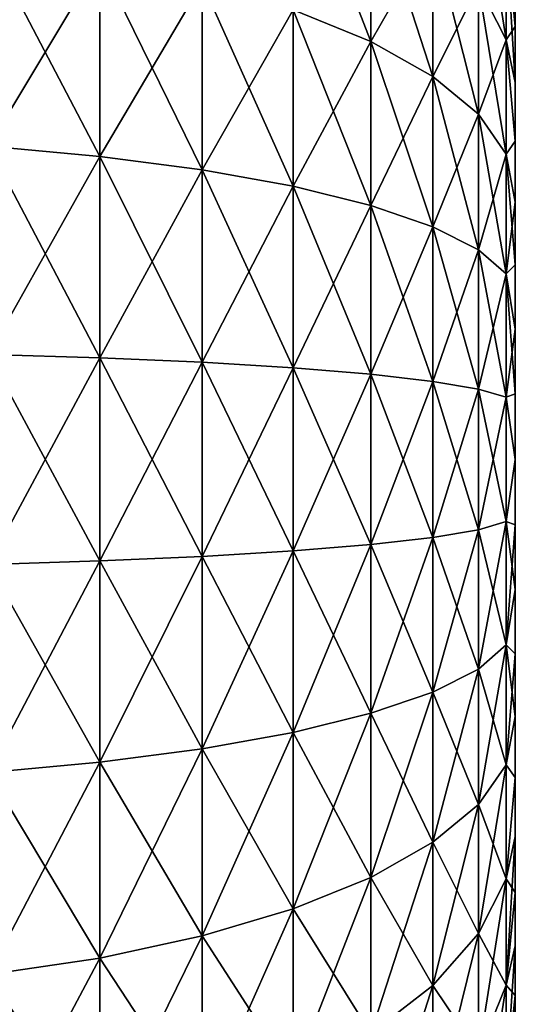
# Model space of a CAD drawing. Header units: millimetres. Extents: x -101 to 102, y -40 to 284.
# Tile 94 of 183: x 96.3 to 97.55, y 24.63 to 27.11. Entities that reach past the tile are written whole.
import ezdxf

# ---------------------------------------------------------------- set-up
doc = ezdxf.new("R2010")
doc.units = ezdxf.units.MM
doc.header["$LTSCALE"] = 65.185185
for name, color, linetype in [('276', 7, 'CONTINUOUS'), ('279', 7, 'CONTINUOUS'), ('280', 7, 'CONTINUOUS')]:
    doc.layers.add(name, color=color, linetype=linetype)

msp = doc.modelspace()

# ---------------------------------------------------------------- linework, layer by layer
at = {"layer": '276', "color": 7, "linetype": 'Continuous'}
for points in [[(97.55, 27.9884, 0.1649), (97.55, 24.0048), (97.55, 27.9952), (97.55, 27.9884, 0.1649)], [(97.55, 27.9952), (97.55, 24.0048), (97.55, 24.0116, -0.1649), (97.55, 27.9952)], [(97.55, 27.9884, -0.1649), (97.55, 27.9952), (97.55, 24.0116, -0.1649), (97.55, 27.9884, -0.1649)], [(97.55, 24.0116, 0.1649), (97.55, 24.0048), (97.55, 27.9884, 0.1649), (97.55, 24.0116, 0.1649)], [(97.55, 24.0318, 0.3274), (97.55, 24.0116, 0.1649), (97.55, 27.9884, 0.1649), (97.55, 24.0318, 0.3274)], [(97.55, 27.9682, 0.3274), (97.55, 24.0318, 0.3274), (97.55, 27.9884, 0.1649), (97.55, 27.9682, 0.3274)], [(97.55, 27.9682, -0.3274), (97.55, 27.9884, -0.1649), (97.55, 24.0116, -0.1649), (97.55, 27.9682, -0.3274)], [(97.55, 24.0654, 0.4876), (97.55, 24.0318, 0.3274), (97.55, 27.9682, 0.3274), (97.55, 24.0654, 0.4876)], [(97.55, 27.9346, 0.4876), (97.55, 24.0654, 0.4876), (97.55, 27.9682, 0.3274), (97.55, 27.9346, 0.4876)], [(97.55, 27.9346, -0.4876), (97.55, 27.9682, -0.3274), (97.55, 24.0318, -0.3274), (97.55, 27.9346, -0.4876)], [(97.55, 24.0318, -0.3274), (97.55, 27.9682, -0.3274), (97.55, 24.0116, -0.1649), (97.55, 24.0318, -0.3274)], [(97.55, 24.1125, 0.6463), (97.55, 24.0654, 0.4876), (97.55, 27.9346, 0.4876), (97.55, 24.1125, 0.6463)], [(97.55, 27.8875, 0.6463), (97.55, 24.1125, 0.6463), (97.55, 27.9346, 0.4876), (97.55, 27.8875, 0.6463)], [(97.55, 27.8875, -0.6463), (97.55, 27.9346, -0.4876), (97.55, 24.0654, -0.4876), (97.55, 27.8875, -0.6463)], [(97.55, 24.0654, -0.4876), (97.55, 27.9346, -0.4876), (97.55, 24.0318, -0.3274), (97.55, 24.0654, -0.4876)], [(97.55, 27.8277, 0.8002), (97.55, 24.1125, 0.6463), (97.55, 27.8875, 0.6463), (97.55, 27.8277, 0.8002)], [(97.55, 27.8277, -0.8002), (97.55, 27.8875, -0.6463), (97.55, 24.1723, -0.8002), (97.55, 27.8277, -0.8002)], [(97.55, 24.1723, -0.8002), (97.55, 27.8875, -0.6463), (97.55, 24.1125, -0.6463), (97.55, 24.1723, -0.8002)], [(97.55, 24.1125, -0.6463), (97.55, 27.8875, -0.6463), (97.55, 24.0654, -0.4876), (97.55, 24.1125, -0.6463)], [(97.55, 24.1723, 0.8002), (97.55, 24.1125, 0.6463), (97.55, 27.8277, 0.8002), (97.55, 24.1723, 0.8002)], [(97.55, 27.7554, 0.9482), (97.55, 24.1723, 0.8002), (97.55, 27.8277, 0.8002), (97.55, 27.7554, 0.9482)], [(97.55, 27.7554, -0.9482), (97.55, 27.8277, -0.8002), (97.55, 24.2446, -0.9482), (97.55, 27.7554, -0.9482)], [(97.55, 24.2446, -0.9482), (97.55, 27.8277, -0.8002), (97.55, 24.1723, -0.8002), (97.55, 24.2446, -0.9482)], [(97.55, 24.2446, 0.9482), (97.55, 24.1723, 0.8002), (97.55, 27.7554, 0.9482), (97.55, 24.2446, 0.9482)], [(97.55, 27.6708, 1.0904), (97.55, 24.2446, 0.9482), (97.55, 27.7554, 0.9482), (97.55, 27.6708, 1.0904)], [(97.55, 27.6708, -1.0904), (97.55, 27.7554, -0.9482), (97.55, 24.3292, -1.0904), (97.55, 27.6708, -1.0904)], [(97.55, 24.3292, -1.0904), (97.55, 27.7554, -0.9482), (97.55, 24.2446, -0.9482), (97.55, 24.3292, -1.0904)], [(97.55, 24.3292, 1.0904), (97.55, 24.2446, 0.9482), (97.55, 27.6708, 1.0904), (97.55, 24.3292, 1.0904)], [(97.55, 27.5754, 1.2243), (97.55, 24.3292, 1.0904), (97.55, 27.6708, 1.0904), (97.55, 27.5754, 1.2243)], [(97.55, 27.5754, -1.2243), (97.55, 27.6708, -1.0904), (97.55, 24.4246, -1.2243), (97.55, 27.5754, -1.2243)], [(97.55, 24.4246, -1.2243), (97.55, 27.6708, -1.0904), (97.55, 24.3292, -1.0904), (97.55, 24.4246, -1.2243)], [(97.55, 24.4246, 1.2243), (97.55, 24.3292, 1.0904), (97.55, 27.5754, 1.2243), (97.55, 24.4246, 1.2243)], [(97.55, 27.4685, 1.3505), (97.55, 24.4246, 1.2243), (97.55, 27.5754, 1.2243), (97.55, 27.4685, 1.3505)], [(97.55, 27.4685, -1.3505), (97.55, 27.5754, -1.2243), (97.55, 24.5315, -1.3505), (97.55, 27.4685, -1.3505)], [(97.55, 24.5315, -1.3505), (97.55, 27.5754, -1.2243), (97.55, 24.4246, -1.2243), (97.55, 24.5315, -1.3505)], [(97.55, 24.5315, 1.3505), (97.55, 24.4246, 1.2243), (97.55, 27.4685, 1.3505), (97.55, 24.5315, 1.3505)], [(97.55, 27.3519, 1.4674), (97.55, 24.5315, 1.3505), (97.55, 27.4685, 1.3505), (97.55, 27.3519, 1.4674)], [(97.55, 27.3519, -1.4674), (97.55, 27.4685, -1.3505), (97.55, 24.6481, -1.4674), (97.55, 27.3519, -1.4674)], [(97.55, 24.6481, -1.4674), (97.55, 27.4685, -1.3505), (97.55, 24.5315, -1.3505), (97.55, 24.6481, -1.4674)], [(97.55, 24.6481, 1.4674), (97.55, 24.5315, 1.3505), (97.55, 27.3519, 1.4674), (97.55, 24.6481, 1.4674)], [(97.55, 27.2263, 1.5738), (97.55, 24.6481, 1.4674), (97.55, 27.3519, 1.4674), (97.55, 27.2263, 1.5738)], [(97.55, 27.2263, -1.5738), (97.55, 27.3519, -1.4674), (97.55, 24.7737, -1.5738), (97.55, 27.2263, -1.5738)], [(97.55, 24.7737, -1.5738), (97.55, 27.3519, -1.4674), (97.55, 24.6481, -1.4674), (97.55, 24.7737, -1.5738)], [(97.55, 24.7737, 1.5738), (97.55, 24.6481, 1.4674), (97.55, 27.2263, 1.5738), (97.55, 24.7737, 1.5738)], [(97.55, 27.0916, 1.67), (97.55, 24.7737, 1.5738), (97.55, 27.2263, 1.5738), (97.55, 27.0916, 1.67)], [(97.55, 27.0916, -1.67), (97.55, 27.2263, -1.5738), (97.55, 24.9084, -1.67), (97.55, 27.0916, -1.67)], [(97.55, 24.9084, -1.67), (97.55, 27.2263, -1.5738), (97.55, 24.7737, -1.5738), (97.55, 24.9084, -1.67)], [(97.55, 24.9084, 1.67), (97.55, 24.7737, 1.5738), (97.55, 27.0916, 1.67), (97.55, 24.9084, 1.67)], [(97.55, 26.9504, 1.7543), (97.55, 24.9084, 1.67), (97.55, 27.0916, 1.67), (97.55, 26.9504, 1.7543)], [(97.55, 26.9504, -1.7543), (97.55, 27.0916, -1.67), (97.55, 25.0496, -1.7543), (97.55, 26.9504, -1.7543)], [(97.55, 25.0496, -1.7543), (97.55, 27.0916, -1.67), (97.55, 24.9084, -1.67), (97.55, 25.0496, -1.7543)], [(97.55, 25.0496, 1.7543), (97.55, 24.9084, 1.67), (97.55, 26.9504, 1.7543), (97.55, 25.0496, 1.7543)], [(97.55, 26.8019, 1.8269), (97.55, 25.0496, 1.7543), (97.55, 26.9504, 1.7543), (97.55, 26.8019, 1.8269)], [(97.55, 26.8019, -1.8269), (97.55, 26.9504, -1.7543), (97.55, 25.1981, -1.8269), (97.55, 26.8019, -1.8269)], [(97.55, 25.1981, -1.8269), (97.55, 26.9504, -1.7543), (97.55, 25.0496, -1.7543), (97.55, 25.1981, -1.8269)], [(97.55, 25.1981, 1.8269), (97.55, 25.0496, 1.7543), (97.55, 26.8019, 1.8269), (97.55, 25.1981, 1.8269)], [(97.55, 26.6481, 1.887), (97.55, 25.1981, 1.8269), (97.55, 26.8019, 1.8269), (97.55, 26.6481, 1.887)], [(97.55, 26.6481, -1.887), (97.55, 26.8019, -1.8269), (97.55, 25.3519, -1.887), (97.55, 26.6481, -1.887)], [(97.55, 25.3519, -1.887), (97.55, 26.8019, -1.8269), (97.55, 25.1981, -1.8269), (97.55, 25.3519, -1.887)], [(97.55, 25.3519, 1.887), (97.55, 25.1981, 1.8269), (97.55, 26.6481, 1.887), (97.55, 25.3519, 1.887)], [(97.55, 26.4903, 1.934), (97.55, 25.3519, 1.887), (97.55, 26.6481, 1.887), (97.55, 26.4903, 1.934)], [(97.55, 26.4903, -1.9339), (97.55, 26.6481, -1.887), (97.55, 25.5097, -1.934), (97.55, 26.4903, -1.9339)], [(97.55, 25.5097, -1.934), (97.55, 26.6481, -1.887), (97.55, 25.3519, -1.887), (97.55, 25.5097, -1.934)], [(97.55, 25.5097, 1.9339), (97.55, 25.3519, 1.887), (97.55, 26.4903, 1.934), (97.55, 25.5097, 1.9339)], [(97.55, 26.3283, 1.9679), (97.55, 25.5097, 1.9339), (97.55, 26.4903, 1.934), (97.55, 26.3283, 1.9679)], [(97.55, 26.3283, -1.9679), (97.55, 26.4903, -1.9339), (97.55, 25.6717, -1.9679), (97.55, 26.3283, -1.9679)], [(97.55, 25.6717, -1.9679), (97.55, 26.4903, -1.9339), (97.55, 25.5097, -1.934), (97.55, 25.6717, -1.9679)], [(97.55, 25.6717, 1.9679), (97.55, 25.5097, 1.9339), (97.55, 26.3283, 1.9679), (97.55, 25.6717, 1.9679)], [(97.55, 26.1651, 1.9884), (97.55, 25.6717, 1.9679), (97.55, 26.3283, 1.9679), (97.55, 26.1651, 1.9884)], [(97.55, 26.1651, -1.9884), (97.55, 26.3283, -1.9679), (97.55, 25.8349, -1.9884), (97.55, 26.1651, -1.9884)], [(97.55, 25.8349, -1.9884), (97.55, 26.3283, -1.9679), (97.55, 25.6717, -1.9679), (97.55, 25.8349, -1.9884)], [(97.55, 25.8349, 1.9884), (97.55, 25.6717, 1.9679), (97.55, 26.1651, 1.9884), (97.55, 25.8349, 1.9884)], [(97.55, 26, 1.9951), (97.55, 25.8349, 1.9884), (97.55, 26.1651, 1.9884), (97.55, 26, 1.9951)], [(97.55, 26, -1.9951), (97.55, 26.1651, -1.9884), (97.55, 25.8349, -1.9884), (97.55, 26, -1.9951)]]:
    msp.add_3dface(points, dxfattribs=at)
at = {"layer": '279', "color": 7, "linetype": 'Continuous'}
for points in [[(97.1852, 27.0538, 2.9651), (97.1852, 27.4477, 2.794), (96.9895, 27.1331, 3.1883), (97.1852, 27.0538, 2.9651)], [(97.1852, 27.0538, 2.9651), (97.3422, 27.3263, 2.5596), (97.1852, 27.4477, 2.794), (97.1852, 27.0538, 2.9651)], [(97.3422, 26.9654, 2.7164), (97.3422, 27.3263, 2.5596), (97.1852, 27.0538, 2.9651), (97.3422, 26.9654, 2.7164)], [(97.3422, 26.9654, 2.7164), (97.457, 27.1952, 2.3066), (97.3422, 27.3263, 2.5596), (97.3422, 26.9654, 2.7164)], [(97.5268, 27.0576, 2.041), (97.5268, 27.3256, 1.878), (97.457, 27.1952, 2.3066), (97.5268, 27.0576, 2.041)], [(97.55, 27.0916, 1.67), (97.55, 27.2263, 1.5738), (97.5268, 27.3256, 1.878), (97.55, 27.0916, 1.67)], [(97.5268, 27.0576, 2.041), (97.55, 27.0916, 1.67), (97.5268, 27.3256, 1.878), (97.5268, 27.0576, 2.041)], [(96.2212, 26.7893, 3.7981), (96.5018, 27.2572, 3.5374), (96.2212, 27.2991, 3.6552), (96.2212, 26.7893, 3.7981)], [(96.5018, 26.7638, 3.6757), (96.5018, 27.2572, 3.5374), (96.2212, 26.7893, 3.7981), (96.5018, 26.7638, 3.6757)], [(96.5018, 26.7638, 3.6757), (96.7599, 27.2015, 3.3806), (96.5018, 27.2572, 3.5374), (96.5018, 26.7638, 3.6757)], [(96.7599, 26.7299, 3.5127), (96.7599, 27.2015, 3.3806), (96.5018, 26.7638, 3.6757), (96.7599, 26.7299, 3.5127)], [(96.7599, 26.7299, 3.5127), (96.9895, 27.1331, 3.1883), (96.7599, 27.2015, 3.3806), (96.7599, 26.7299, 3.5127)], [(97.457, 26.87, 2.4479), (97.457, 27.1952, 2.3066), (97.3422, 26.9654, 2.7164), (97.457, 26.87, 2.4479)], [(97.457, 26.87, 2.4479), (97.5268, 27.0576, 2.041), (97.457, 27.1952, 2.3066), (97.457, 26.87, 2.4479)], [(96.9895, 26.6884, 3.3129), (96.9895, 27.1331, 3.1883), (96.7599, 26.7299, 3.5127), (96.9895, 26.6884, 3.3129)], [(96.9895, 26.6884, 3.3129), (97.1852, 27.0538, 2.9651), (96.9895, 27.1331, 3.1883), (96.9895, 26.6884, 3.3129)], [(97.55, 26.9504, 1.7543), (97.55, 27.0916, 1.67), (97.5268, 27.0576, 2.041), (97.55, 26.9504, 1.7543)], [(97.5268, 26.7698, 2.166), (97.5268, 27.0576, 2.041), (97.457, 26.87, 2.4479), (97.5268, 26.7698, 2.166)], [(97.55, 26.8019, 1.8269), (97.55, 26.9504, 1.7543), (97.5268, 27.0576, 2.041), (97.55, 26.8019, 1.8269)], [(97.5268, 26.7698, 2.166), (97.55, 26.8019, 1.8269), (97.5268, 27.0576, 2.041), (97.5268, 26.7698, 2.166)], [(97.1852, 26.6402, 3.081), (97.1852, 27.0538, 2.9651), (96.9895, 26.6884, 3.3129), (97.1852, 26.6402, 3.081)], [(97.1852, 26.6402, 3.081), (97.3422, 26.9654, 2.7164), (97.1852, 27.0538, 2.9651), (97.1852, 26.6402, 3.081)], [(97.3422, 26.5865, 2.8225), (97.3422, 26.9654, 2.7164), (97.1852, 26.6402, 3.081), (97.3422, 26.5865, 2.8225)], [(97.3422, 26.5865, 2.8225), (97.457, 26.87, 2.4479), (97.3422, 26.9654, 2.7164), (97.3422, 26.5865, 2.8225)], [(97.457, 26.5286, 2.5436), (97.457, 26.87, 2.4479), (97.3422, 26.5865, 2.8225), (97.457, 26.5286, 2.5436)], [(97.457, 26.5286, 2.5436), (97.5268, 26.7698, 2.166), (97.457, 26.87, 2.4479), (97.457, 26.5286, 2.5436)], [(96.2212, 26.2647, 3.8702), (96.5018, 26.7638, 3.6757), (96.2212, 26.7893, 3.7981), (96.2212, 26.2647, 3.8702)], [(97.55, 26.6481, 1.887), (97.55, 26.8019, 1.8269), (97.5268, 26.7698, 2.166), (97.55, 26.6481, 1.887)], [(96.5018, 26.2562, 3.7455), (96.5018, 26.7638, 3.6757), (96.2212, 26.2647, 3.8702), (96.5018, 26.2562, 3.7455)], [(96.5018, 26.2562, 3.7455), (96.7599, 26.7299, 3.5127), (96.5018, 26.7638, 3.6757), (96.5018, 26.2562, 3.7455)], [(97.5268, 26.4677, 2.2507), (97.5268, 26.7698, 2.166), (97.457, 26.5286, 2.5436), (97.5268, 26.4677, 2.2507)], [(97.5268, 26.4677, 2.2507), (97.55, 26.6481, 1.887), (97.5268, 26.7698, 2.166), (97.5268, 26.4677, 2.2507)], [(96.7599, 26.2448, 3.5793), (96.7599, 26.7299, 3.5127), (96.5018, 26.2562, 3.7455), (96.7599, 26.2448, 3.5793)], [(96.7599, 26.2448, 3.5793), (96.9895, 26.6884, 3.3129), (96.7599, 26.7299, 3.5127), (96.7599, 26.2448, 3.5793)], [(96.9895, 26.2309, 3.3758), (96.9895, 26.6884, 3.3129), (96.7599, 26.2448, 3.5793), (96.9895, 26.2309, 3.3758)], [(96.9895, 26.2309, 3.3758), (97.1852, 26.6402, 3.081), (96.9895, 26.6884, 3.3129), (96.9895, 26.2309, 3.3758)], [(97.1852, 26.2147, 3.1395), (97.1852, 26.6402, 3.081), (96.9895, 26.2309, 3.3758), (97.1852, 26.2147, 3.1395)], [(97.1852, 26.2147, 3.1395), (97.3422, 26.5865, 2.8225), (97.1852, 26.6402, 3.081), (97.1852, 26.2147, 3.1395)], [(97.55, 26.4903, 1.934), (97.55, 26.6481, 1.887), (97.5268, 26.4677, 2.2507), (97.55, 26.4903, 1.934)], [(97.3422, 26.1967, 2.8761), (97.3422, 26.5865, 2.8225), (97.1852, 26.2147, 3.1395), (97.3422, 26.1967, 2.8761)], [(97.3422, 26.1967, 2.8761), (97.457, 26.5286, 2.5436), (97.3422, 26.5865, 2.8225), (97.3422, 26.1967, 2.8761)], [(97.457, 26.1773, 2.5918), (97.457, 26.5286, 2.5436), (97.3422, 26.1967, 2.8761), (97.457, 26.1773, 2.5918)], [(97.457, 26.1773, 2.5918), (97.5268, 26.4677, 2.2507), (97.457, 26.5286, 2.5436), (97.457, 26.1773, 2.5918)], [(97.55, 26.3283, 1.9679), (97.55, 26.4903, 1.934), (97.5268, 26.4677, 2.2507), (97.55, 26.3283, 1.9679)], [(97.5268, 26.1569, 2.2934), (97.5268, 26.4677, 2.2507), (97.457, 26.1773, 2.5918), (97.5268, 26.1569, 2.2934)], [(97.5268, 26.1569, 2.2934), (97.55, 26.3283, 1.9679), (97.5268, 26.4677, 2.2507), (97.5268, 26.1569, 2.2934)], [(97.55, 26.1651, 1.9884), (97.55, 26.3283, 1.9679), (97.5268, 26.1569, 2.2934), (97.55, 26.1651, 1.9884)], [(96.2212, 25.7353, 3.8702), (96.5018, 26.2562, 3.7455), (96.2212, 26.2647, 3.8702), (96.2212, 25.7353, 3.8702)], [(96.5018, 25.7438, 3.7455), (96.5018, 26.2562, 3.7455), (96.2212, 25.7353, 3.8702), (96.5018, 25.7438, 3.7455)], [(96.5018, 25.7438, 3.7455), (96.7599, 26.2448, 3.5793), (96.5018, 26.2562, 3.7455), (96.5018, 25.7438, 3.7455)], [(96.7599, 25.7552, 3.5793), (96.7599, 26.2448, 3.5793), (96.5018, 25.7438, 3.7455), (96.7599, 25.7552, 3.5793)], [(96.7599, 25.7552, 3.5793), (96.9895, 26.2309, 3.3758), (96.7599, 26.2448, 3.5793), (96.7599, 25.7552, 3.5793)], [(96.9895, 25.7691, 3.3758), (96.9895, 26.2309, 3.3758), (96.7599, 25.7552, 3.5793), (96.9895, 25.7691, 3.3758)], [(96.9895, 25.7691, 3.3758), (97.1852, 26.2147, 3.1395), (96.9895, 26.2309, 3.3758), (96.9895, 25.7691, 3.3758)], [(97.1852, 25.7853, 3.1395), (97.1852, 26.2147, 3.1395), (96.9895, 25.7691, 3.3758), (97.1852, 25.7853, 3.1395)], [(97.1852, 25.7853, 3.1395), (97.3422, 26.1967, 2.8761), (97.1852, 26.2147, 3.1395), (97.1852, 25.7853, 3.1395)], [(97.3422, 25.8033, 2.8761), (97.3422, 26.1967, 2.8761), (97.1852, 25.7853, 3.1395), (97.3422, 25.8033, 2.8761)], [(97.3422, 25.8033, 2.8761), (97.457, 26.1773, 2.5918), (97.3422, 26.1967, 2.8761), (97.3422, 25.8033, 2.8761)], [(97.457, 25.8227, 2.5918), (97.457, 26.1773, 2.5918), (97.3422, 25.8033, 2.8761), (97.457, 25.8227, 2.5918)], [(97.457, 25.8227, 2.5918), (97.5268, 26.1569, 2.2934), (97.457, 26.1773, 2.5918), (97.457, 25.8227, 2.5918)], [(97.55, 26, 1.9951), (97.55, 26.1651, 1.9884), (97.5268, 26.1569, 2.2934), (97.55, 26, 1.9951)], [(97.5268, 25.8431, 2.2934), (97.5268, 26.1569, 2.2934), (97.457, 25.8227, 2.5918), (97.5268, 25.8431, 2.2934)], [(97.5268, 25.8431, 2.2934), (97.55, 26, 1.9951), (97.5268, 26.1569, 2.2934), (97.5268, 25.8431, 2.2934)], [(97.55, 25.8349, 1.9884), (97.55, 26, 1.9951), (97.5268, 25.8431, 2.2934), (97.55, 25.8349, 1.9884)], [(97.5268, 25.5323, 2.2507), (97.5268, 25.8431, 2.2934), (97.457, 25.4714, 2.5436), (97.5268, 25.5323, 2.2507)], [(97.457, 25.4714, 2.5436), (97.5268, 25.8431, 2.2934), (97.457, 25.8227, 2.5918), (97.457, 25.4714, 2.5436)], [(97.5268, 25.5323, 2.2507), (97.55, 25.8349, 1.9884), (97.5268, 25.8431, 2.2934), (97.5268, 25.5323, 2.2507)], [(97.457, 25.4714, 2.5436), (97.457, 25.8227, 2.5918), (97.3422, 25.4135, 2.8225), (97.457, 25.4714, 2.5436)], [(97.3422, 25.4135, 2.8225), (97.457, 25.8227, 2.5918), (97.3422, 25.8033, 2.8761), (97.3422, 25.4135, 2.8225)], [(97.55, 25.6717, 1.9679), (97.55, 25.8349, 1.9884), (97.5268, 25.5323, 2.2507), (97.55, 25.6717, 1.9679)], [(97.3422, 25.4135, 2.8225), (97.3422, 25.8033, 2.8761), (97.1852, 25.3598, 3.081), (97.3422, 25.4135, 2.8225)], [(97.1852, 25.3598, 3.081), (97.3422, 25.8033, 2.8761), (97.1852, 25.7853, 3.1395), (97.1852, 25.3598, 3.081)], [(96.9895, 25.3116, 3.3129), (96.9895, 25.7691, 3.3758), (96.7599, 25.2701, 3.5127), (96.9895, 25.3116, 3.3129)], [(96.7599, 25.2701, 3.5127), (96.9895, 25.7691, 3.3758), (96.7599, 25.7552, 3.5793), (96.7599, 25.2701, 3.5127)], [(97.1852, 25.3598, 3.081), (97.1852, 25.7853, 3.1395), (96.9895, 25.3116, 3.3129), (97.1852, 25.3598, 3.081)], [(96.9895, 25.3116, 3.3129), (97.1852, 25.7853, 3.1395), (96.9895, 25.7691, 3.3758), (96.9895, 25.3116, 3.3129)], [(96.5018, 25.2362, 3.6757), (96.5018, 25.7438, 3.7455), (96.2212, 25.2107, 3.7981), (96.5018, 25.2362, 3.6757)], [(96.2212, 25.2107, 3.7981), (96.5018, 25.7438, 3.7455), (96.2212, 25.7353, 3.8702), (96.2212, 25.2107, 3.7981)], [(96.7599, 25.2701, 3.5127), (96.7599, 25.7552, 3.5793), (96.5018, 25.2362, 3.6757), (96.7599, 25.2701, 3.5127)], [(96.5018, 25.2362, 3.6757), (96.7599, 25.7552, 3.5793), (96.5018, 25.7438, 3.7455), (96.5018, 25.2362, 3.6757)], [(97.55, 25.5097, 1.9339), (97.55, 25.6717, 1.9679), (97.5268, 25.5323, 2.2507), (97.55, 25.5097, 1.9339)], [(97.5268, 25.2302, 2.166), (97.5268, 25.5323, 2.2507), (97.457, 25.13, 2.4479), (97.5268, 25.2302, 2.166)], [(97.457, 25.13, 2.4479), (97.5268, 25.5323, 2.2507), (97.457, 25.4714, 2.5436), (97.457, 25.13, 2.4479)], [(97.5268, 25.2302, 2.166), (97.55, 25.5097, 1.9339), (97.5268, 25.5323, 2.2507), (97.5268, 25.2302, 2.166)], [(97.55, 25.3519, 1.887), (97.55, 25.5097, 1.9339), (97.5268, 25.2302, 2.166), (97.55, 25.3519, 1.887)], [(97.457, 25.13, 2.4479), (97.457, 25.4714, 2.5436), (97.3422, 25.0346, 2.7164), (97.457, 25.13, 2.4479)], [(97.3422, 25.0346, 2.7164), (97.457, 25.4714, 2.5436), (97.3422, 25.4135, 2.8225), (97.3422, 25.0346, 2.7164)], [(97.3422, 25.0346, 2.7164), (97.3422, 25.4135, 2.8225), (97.1852, 24.9462, 2.9651), (97.3422, 25.0346, 2.7164)], [(97.1852, 24.9462, 2.9651), (97.3422, 25.4135, 2.8225), (97.1852, 25.3598, 3.081), (97.1852, 24.9462, 2.9651)], [(97.1852, 24.9462, 2.9651), (97.1852, 25.3598, 3.081), (96.9895, 24.8669, 3.1883), (97.1852, 24.9462, 2.9651)], [(96.9895, 24.8669, 3.1883), (97.1852, 25.3598, 3.081), (96.9895, 25.3116, 3.3129), (96.9895, 24.8669, 3.1883)], [(97.55, 25.1981, 1.8269), (97.55, 25.3519, 1.887), (97.5268, 25.2302, 2.166), (97.55, 25.1981, 1.8269)], [(96.9895, 24.8669, 3.1883), (96.9895, 25.3116, 3.3129), (96.7599, 24.7985, 3.3806), (96.9895, 24.8669, 3.1883)], [(96.7599, 24.7985, 3.3806), (96.9895, 25.3116, 3.3129), (96.7599, 25.2701, 3.5127), (96.7599, 24.7985, 3.3806)], [(96.7599, 24.7985, 3.3806), (96.7599, 25.2701, 3.5127), (96.5018, 24.7428, 3.5374), (96.7599, 24.7985, 3.3806)], [(96.5018, 24.7428, 3.5374), (96.7599, 25.2701, 3.5127), (96.5018, 25.2362, 3.6757), (96.5018, 24.7428, 3.5374)], [(96.5018, 24.7428, 3.5374), (96.5018, 25.2362, 3.6757), (96.2212, 24.7009, 3.6552), (96.5018, 24.7428, 3.5374)], [(96.2212, 24.7009, 3.6552), (96.5018, 25.2362, 3.6757), (96.2212, 25.2107, 3.7981), (96.2212, 24.7009, 3.6552)], [(97.5268, 24.9424, 2.041), (97.5268, 25.2302, 2.166), (97.457, 24.8048, 2.3066), (97.5268, 24.9424, 2.041)], [(97.457, 24.8048, 2.3066), (97.5268, 25.2302, 2.166), (97.457, 25.13, 2.4479), (97.457, 24.8048, 2.3066)], [(97.5268, 24.9424, 2.041), (97.55, 25.1981, 1.8269), (97.5268, 25.2302, 2.166), (97.5268, 24.9424, 2.041)], [(97.55, 25.0496, 1.7543), (97.55, 25.1981, 1.8269), (97.5268, 24.9424, 2.041), (97.55, 25.0496, 1.7543)], [(97.457, 24.8048, 2.3066), (97.457, 25.13, 2.4479), (97.3422, 24.6737, 2.5596), (97.457, 24.8048, 2.3066)], [(97.3422, 24.6737, 2.5596), (97.457, 25.13, 2.4479), (97.3422, 25.0346, 2.7164), (97.3422, 24.6737, 2.5596)], [(97.55, 24.9084, 1.67), (97.55, 25.0496, 1.7543), (97.5268, 24.6744, 1.878), (97.55, 24.9084, 1.67)], [(97.5268, 24.6744, 1.878), (97.55, 25.0496, 1.7543), (97.5268, 24.9424, 2.041), (97.5268, 24.6744, 1.878)], [(97.3422, 24.6737, 2.5596), (97.3422, 25.0346, 2.7164), (97.1852, 24.5523, 2.794), (97.3422, 24.6737, 2.5596)], [(97.1852, 24.5523, 2.794), (97.3422, 25.0346, 2.7164), (97.1852, 24.9462, 2.9651), (97.1852, 24.5523, 2.794)], [(97.1852, 24.5523, 2.794), (97.1852, 24.9462, 2.9651), (96.9895, 24.4433, 3.0043), (97.1852, 24.5523, 2.794)], [(96.9895, 24.4433, 3.0043), (97.1852, 24.9462, 2.9651), (96.9895, 24.8669, 3.1883), (96.9895, 24.4433, 3.0043)], [(97.5268, 24.6744, 1.878), (97.5268, 24.9424, 2.041), (97.457, 24.5018, 2.1224), (97.5268, 24.6744, 1.878)], [(97.457, 24.5018, 2.1224), (97.5268, 24.9424, 2.041), (97.457, 24.8048, 2.3066), (97.457, 24.5018, 2.1224)], [(97.55, 24.7737, 1.5738), (97.55, 24.9084, 1.67), (97.5268, 24.6744, 1.878), (97.55, 24.7737, 1.5738)], [(96.9895, 24.4433, 3.0043), (96.9895, 24.8669, 3.1883), (96.7599, 24.3494, 3.1855), (96.9895, 24.4433, 3.0043)], [(96.7599, 24.3494, 3.1855), (96.9895, 24.8669, 3.1883), (96.7599, 24.7985, 3.3806), (96.7599, 24.3494, 3.1855)], [(96.7599, 24.3494, 3.1855), (96.7599, 24.7985, 3.3806), (96.5018, 24.2728, 3.3333), (96.7599, 24.3494, 3.1855)], [(96.5018, 24.2728, 3.3333), (96.7599, 24.7985, 3.3806), (96.5018, 24.7428, 3.5374), (96.5018, 24.2728, 3.3333)], [(97.457, 24.5018, 2.1224), (97.457, 24.8048, 2.3066), (97.3422, 24.3375, 2.3552), (97.457, 24.5018, 2.1224)], [(97.3422, 24.3375, 2.3552), (97.457, 24.8048, 2.3066), (97.3422, 24.6737, 2.5596), (97.3422, 24.3375, 2.3552)], [(97.55, 24.6481, 1.4674), (97.55, 24.7737, 1.5738), (97.5268, 24.431, 1.68), (97.55, 24.6481, 1.4674)], [(97.5268, 24.431, 1.68), (97.55, 24.7737, 1.5738), (97.5268, 24.6744, 1.878), (97.5268, 24.431, 1.68)], [(96.5018, 24.2728, 3.3333), (96.5018, 24.7428, 3.5374), (96.2212, 24.2153, 3.4443), (96.5018, 24.2728, 3.3333)], [(96.2212, 24.2153, 3.4443), (96.5018, 24.7428, 3.5374), (96.2212, 24.7009, 3.6552), (96.2212, 24.2153, 3.4443)], [(97.5268, 24.431, 1.68), (97.5268, 24.6744, 1.878), (97.457, 24.2268, 1.8986), (97.5268, 24.431, 1.68)], [(97.457, 24.2268, 1.8986), (97.5268, 24.6744, 1.878), (97.457, 24.5018, 2.1224), (97.457, 24.2268, 1.8986)], [(97.3422, 24.3375, 2.3552), (97.3422, 24.6737, 2.5596), (97.1852, 24.1853, 2.5709), (97.3422, 24.3375, 2.3552)], [(97.1852, 24.1853, 2.5709), (97.3422, 24.6737, 2.5596), (97.1852, 24.5523, 2.794), (97.1852, 24.1853, 2.5709)], [(97.55, 24.5315, 1.3505), (97.55, 24.6481, 1.4674), (97.5268, 24.431, 1.68), (97.55, 24.5315, 1.3505)]]:
    msp.add_3dface(points, dxfattribs=at)
at = {"layer": '280', "color": 7, "linetype": 'Continuous'}
for points in [[(97.1852, 27.4477, -2.794), (97.1852, 27.0538, -2.9651), (96.9895, 27.5567, -3.0043), (97.1852, 27.4477, -2.794)], [(96.9895, 27.5567, -3.0043), (97.1852, 27.0538, -2.9651), (96.9895, 27.1331, -3.1883), (96.9895, 27.5567, -3.0043)], [(97.5268, 27.3256, -1.878), (97.5268, 27.0576, -2.041), (97.457, 27.4982, -2.1224), (97.5268, 27.3256, -1.878)], [(97.457, 27.4982, -2.1224), (97.5268, 27.0576, -2.041), (97.457, 27.1952, -2.3066), (97.457, 27.4982, -2.1224)], [(97.3422, 27.3263, -2.5596), (97.3422, 26.9654, -2.7164), (97.1852, 27.4477, -2.794), (97.3422, 27.3263, -2.5596)], [(97.1852, 27.4477, -2.794), (97.3422, 26.9654, -2.7164), (97.1852, 27.0538, -2.9651), (97.1852, 27.4477, -2.794)], [(97.457, 27.1952, -2.3066), (97.457, 26.87, -2.4479), (97.3422, 27.3263, -2.5596), (97.457, 27.1952, -2.3066)], [(97.3422, 27.3263, -2.5596), (97.457, 26.87, -2.4479), (97.3422, 26.9654, -2.7164), (97.3422, 27.3263, -2.5596)], [(97.55, 27.2263, -1.5738), (97.55, 27.0916, -1.67), (97.5268, 27.3256, -1.878), (97.55, 27.2263, -1.5738)], [(97.55, 27.0916, -1.67), (97.55, 26.9504, -1.7543), (97.5268, 27.3256, -1.878), (97.55, 27.0916, -1.67)], [(97.5268, 27.3256, -1.878), (97.55, 26.9504, -1.7543), (97.5268, 27.0576, -2.041), (97.5268, 27.3256, -1.878)], [(96.5018, 27.2572, -3.5374), (96.5018, 26.7638, -3.6757), (96.2212, 27.2991, -3.6552), (96.5018, 27.2572, -3.5374)], [(96.2212, 27.2991, -3.6552), (96.5018, 26.7638, -3.6757), (96.2212, 26.7893, -3.7981), (96.2212, 27.2991, -3.6552)], [(96.7599, 27.2015, -3.3806), (96.7599, 26.7299, -3.5127), (96.5018, 27.2572, -3.5374), (96.7599, 27.2015, -3.3806)], [(96.5018, 27.2572, -3.5374), (96.7599, 26.7299, -3.5127), (96.5018, 26.7638, -3.6757), (96.5018, 27.2572, -3.5374)], [(96.9895, 27.1331, -3.1883), (96.9895, 26.6884, -3.3129), (96.7599, 27.2015, -3.3806), (96.9895, 27.1331, -3.1883)], [(96.7599, 27.2015, -3.3806), (96.9895, 26.6884, -3.3129), (96.7599, 26.7299, -3.5127), (96.7599, 27.2015, -3.3806)], [(97.5268, 27.0576, -2.041), (97.5268, 26.7698, -2.166), (97.457, 27.1952, -2.3066), (97.5268, 27.0576, -2.041)], [(97.457, 27.1952, -2.3066), (97.5268, 26.7698, -2.166), (97.457, 26.87, -2.4479), (97.457, 27.1952, -2.3066)], [(97.1852, 27.0538, -2.9651), (97.1852, 26.6402, -3.081), (96.9895, 27.1331, -3.1883), (97.1852, 27.0538, -2.9651)], [(96.9895, 27.1331, -3.1883), (97.1852, 26.6402, -3.081), (96.9895, 26.6884, -3.3129), (96.9895, 27.1331, -3.1883)], [(97.55, 26.9504, -1.7543), (97.55, 26.8019, -1.8269), (97.5268, 27.0576, -2.041), (97.55, 26.9504, -1.7543)], [(97.5268, 27.0576, -2.041), (97.55, 26.8019, -1.8269), (97.5268, 26.7698, -2.166), (97.5268, 27.0576, -2.041)], [(97.3422, 26.9654, -2.7164), (97.3422, 26.5865, -2.8225), (97.1852, 27.0538, -2.9651), (97.3422, 26.9654, -2.7164)], [(97.1852, 27.0538, -2.9651), (97.3422, 26.5865, -2.8225), (97.1852, 26.6402, -3.081), (97.1852, 27.0538, -2.9651)], [(97.457, 26.87, -2.4479), (97.457, 26.5286, -2.5436), (97.3422, 26.9654, -2.7164), (97.457, 26.87, -2.4479)], [(97.3422, 26.9654, -2.7164), (97.457, 26.5286, -2.5436), (97.3422, 26.5865, -2.8225), (97.3422, 26.9654, -2.7164)], [(97.5268, 26.7698, -2.166), (97.5268, 26.4677, -2.2507), (97.457, 26.87, -2.4479), (97.5268, 26.7698, -2.166)], [(97.457, 26.87, -2.4479), (97.5268, 26.4677, -2.2507), (97.457, 26.5286, -2.5436), (97.457, 26.87, -2.4479)], [(96.5018, 26.7638, -3.6757), (96.5018, 26.2562, -3.7455), (96.2212, 26.7893, -3.7981), (96.5018, 26.7638, -3.6757)], [(96.2212, 26.7893, -3.7981), (96.5018, 26.2562, -3.7455), (96.2212, 26.2647, -3.8702), (96.2212, 26.7893, -3.7981)], [(97.55, 26.8019, -1.8269), (97.55, 26.6481, -1.887), (97.5268, 26.7698, -2.166), (97.55, 26.8019, -1.8269)], [(96.7599, 26.7299, -3.5127), (96.7599, 26.2448, -3.5793), (96.5018, 26.7638, -3.6757), (96.7599, 26.7299, -3.5127)], [(96.5018, 26.7638, -3.6757), (96.7599, 26.2448, -3.5793), (96.5018, 26.2562, -3.7455), (96.5018, 26.7638, -3.6757)], [(97.55, 26.6481, -1.887), (97.55, 26.4903, -1.9339), (97.5268, 26.7698, -2.166), (97.55, 26.6481, -1.887)], [(97.5268, 26.7698, -2.166), (97.55, 26.4903, -1.9339), (97.5268, 26.4677, -2.2507), (97.5268, 26.7698, -2.166)], [(96.9895, 26.6884, -3.3129), (96.9895, 26.2309, -3.3758), (96.7599, 26.7299, -3.5127), (96.9895, 26.6884, -3.3129)], [(96.7599, 26.7299, -3.5127), (96.9895, 26.2309, -3.3758), (96.7599, 26.2448, -3.5793), (96.7599, 26.7299, -3.5127)], [(97.1852, 26.6402, -3.081), (97.1852, 26.2147, -3.1395), (96.9895, 26.6884, -3.3129), (97.1852, 26.6402, -3.081)], [(96.9895, 26.6884, -3.3129), (97.1852, 26.2147, -3.1395), (96.9895, 26.2309, -3.3758), (96.9895, 26.6884, -3.3129)], [(97.3422, 26.5865, -2.8225), (97.3422, 26.1967, -2.8761), (97.1852, 26.6402, -3.081), (97.3422, 26.5865, -2.8225)], [(97.1852, 26.6402, -3.081), (97.3422, 26.1967, -2.8761), (97.1852, 26.2147, -3.1395), (97.1852, 26.6402, -3.081)], [(97.457, 26.5286, -2.5436), (97.457, 26.1773, -2.5918), (97.3422, 26.5865, -2.8225), (97.457, 26.5286, -2.5436)], [(97.3422, 26.5865, -2.8225), (97.457, 26.1773, -2.5918), (97.3422, 26.1967, -2.8761), (97.3422, 26.5865, -2.8225)], [(97.5268, 26.4677, -2.2507), (97.5268, 26.1569, -2.2934), (97.457, 26.5286, -2.5436), (97.5268, 26.4677, -2.2507)], [(97.457, 26.5286, -2.5436), (97.5268, 26.1569, -2.2934), (97.457, 26.1773, -2.5918), (97.457, 26.5286, -2.5436)], [(97.55, 26.4903, -1.9339), (97.55, 26.3283, -1.9679), (97.5268, 26.4677, -2.2507), (97.55, 26.4903, -1.9339)], [(97.55, 26.3283, -1.9679), (97.55, 26.1651, -1.9884), (97.5268, 26.4677, -2.2507), (97.55, 26.3283, -1.9679)], [(97.5268, 26.4677, -2.2507), (97.55, 26.1651, -1.9884), (97.5268, 26.1569, -2.2934), (97.5268, 26.4677, -2.2507)], [(96.5018, 26.2562, -3.7455), (96.5018, 25.7438, -3.7455), (96.2212, 26.2647, -3.8702), (96.5018, 26.2562, -3.7455)], [(96.2212, 26.2647, -3.8702), (96.5018, 25.7438, -3.7455), (96.2212, 25.7353, -3.8702), (96.2212, 26.2647, -3.8702)], [(96.7599, 26.2448, -3.5793), (96.7599, 25.7552, -3.5793), (96.5018, 26.2562, -3.7455), (96.7599, 26.2448, -3.5793)], [(96.5018, 26.2562, -3.7455), (96.7599, 25.7552, -3.5793), (96.5018, 25.7438, -3.7455), (96.5018, 26.2562, -3.7455)], [(96.9895, 26.2309, -3.3758), (96.9895, 25.7691, -3.3758), (96.7599, 26.2448, -3.5793), (96.9895, 26.2309, -3.3758)], [(96.7599, 26.2448, -3.5793), (96.9895, 25.7691, -3.3758), (96.7599, 25.7552, -3.5793), (96.7599, 26.2448, -3.5793)], [(97.1852, 26.2147, -3.1395), (97.1852, 25.7853, -3.1395), (96.9895, 26.2309, -3.3758), (97.1852, 26.2147, -3.1395)], [(96.9895, 26.2309, -3.3758), (97.1852, 25.7853, -3.1395), (96.9895, 25.7691, -3.3758), (96.9895, 26.2309, -3.3758)], [(97.3422, 26.1967, -2.8761), (97.3422, 25.8033, -2.8761), (97.1852, 26.2147, -3.1395), (97.3422, 26.1967, -2.8761)], [(97.1852, 26.2147, -3.1395), (97.3422, 25.8033, -2.8761), (97.1852, 25.7853, -3.1395), (97.1852, 26.2147, -3.1395)], [(97.457, 26.1773, -2.5918), (97.457, 25.8227, -2.5918), (97.3422, 26.1967, -2.8761), (97.457, 26.1773, -2.5918)], [(97.3422, 26.1967, -2.8761), (97.457, 25.8227, -2.5918), (97.3422, 25.8033, -2.8761), (97.3422, 26.1967, -2.8761)], [(97.5268, 26.1569, -2.2934), (97.5268, 25.8431, -2.2934), (97.457, 26.1773, -2.5918), (97.5268, 26.1569, -2.2934)], [(97.457, 26.1773, -2.5918), (97.5268, 25.8431, -2.2934), (97.457, 25.8227, -2.5918), (97.457, 26.1773, -2.5918)], [(97.55, 26.1651, -1.9884), (97.55, 26, -1.9951), (97.5268, 26.1569, -2.2934), (97.55, 26.1651, -1.9884)], [(97.5268, 26.1569, -2.2934), (97.55, 26, -1.9951), (97.5268, 25.8431, -2.2934), (97.5268, 26.1569, -2.2934)], [(97.55, 26, -1.9951), (97.55, 25.8349, -1.9884), (97.5268, 25.8431, -2.2934), (97.55, 26, -1.9951)], [(97.5268, 25.8431, -2.2934), (97.5268, 25.5323, -2.2507), (97.457, 25.8227, -2.5918), (97.5268, 25.8431, -2.2934)], [(97.55, 25.8349, -1.9884), (97.55, 25.6717, -1.9679), (97.5268, 25.8431, -2.2934), (97.55, 25.8349, -1.9884)], [(97.5268, 25.8431, -2.2934), (97.55, 25.6717, -1.9679), (97.5268, 25.5323, -2.2507), (97.5268, 25.8431, -2.2934)], [(97.457, 25.8227, -2.5918), (97.457, 25.4714, -2.5436), (97.3422, 25.8033, -2.8761), (97.457, 25.8227, -2.5918)], [(97.457, 25.8227, -2.5918), (97.5268, 25.5323, -2.2507), (97.457, 25.4714, -2.5436), (97.457, 25.8227, -2.5918)], [(97.3422, 25.8033, -2.8761), (97.3422, 25.4135, -2.8225), (97.1852, 25.7853, -3.1395), (97.3422, 25.8033, -2.8761)], [(97.3422, 25.8033, -2.8761), (97.457, 25.4714, -2.5436), (97.3422, 25.4135, -2.8225), (97.3422, 25.8033, -2.8761)], [(96.9895, 25.7691, -3.3758), (96.9895, 25.3116, -3.3129), (96.7599, 25.7552, -3.5793), (96.9895, 25.7691, -3.3758)], [(97.1852, 25.7853, -3.1395), (97.1852, 25.3598, -3.081), (96.9895, 25.7691, -3.3758), (97.1852, 25.7853, -3.1395)], [(96.9895, 25.7691, -3.3758), (97.1852, 25.3598, -3.081), (96.9895, 25.3116, -3.3129), (96.9895, 25.7691, -3.3758)], [(97.1852, 25.7853, -3.1395), (97.3422, 25.4135, -2.8225), (97.1852, 25.3598, -3.081), (97.1852, 25.7853, -3.1395)], [(96.5018, 25.7438, -3.7455), (96.5018, 25.2362, -3.6757), (96.2212, 25.7353, -3.8702), (96.5018, 25.7438, -3.7455)], [(96.7599, 25.7552, -3.5793), (96.7599, 25.2701, -3.5127), (96.5018, 25.7438, -3.7455), (96.7599, 25.7552, -3.5793)], [(96.5018, 25.7438, -3.7455), (96.7599, 25.2701, -3.5127), (96.5018, 25.2362, -3.6757), (96.5018, 25.7438, -3.7455)], [(96.7599, 25.7552, -3.5793), (96.9895, 25.3116, -3.3129), (96.7599, 25.2701, -3.5127), (96.7599, 25.7552, -3.5793)], [(96.2212, 25.7353, -3.8702), (96.5018, 25.2362, -3.6757), (96.2212, 25.2107, -3.7981), (96.2212, 25.7353, -3.8702)], [(97.55, 25.6717, -1.9679), (97.55, 25.5097, -1.934), (97.5268, 25.5323, -2.2507), (97.55, 25.6717, -1.9679)], [(97.5268, 25.5323, -2.2507), (97.5268, 25.2302, -2.166), (97.457, 25.4714, -2.5436), (97.5268, 25.5323, -2.2507)], [(97.55, 25.5097, -1.934), (97.55, 25.3519, -1.887), (97.5268, 25.5323, -2.2507), (97.55, 25.5097, -1.934)], [(97.5268, 25.5323, -2.2507), (97.55, 25.3519, -1.887), (97.5268, 25.2302, -2.166), (97.5268, 25.5323, -2.2507)], [(97.457, 25.4714, -2.5436), (97.457, 25.13, -2.4479), (97.3422, 25.4135, -2.8225), (97.457, 25.4714, -2.5436)], [(97.457, 25.4714, -2.5436), (97.5268, 25.2302, -2.166), (97.457, 25.13, -2.4479), (97.457, 25.4714, -2.5436)], [(97.3422, 25.4135, -2.8225), (97.3422, 25.0346, -2.7164), (97.1852, 25.3598, -3.081), (97.3422, 25.4135, -2.8225)], [(97.3422, 25.4135, -2.8225), (97.457, 25.13, -2.4479), (97.3422, 25.0346, -2.7164), (97.3422, 25.4135, -2.8225)], [(97.1852, 25.3598, -3.081), (97.1852, 24.9462, -2.9651), (96.9895, 25.3116, -3.3129), (97.1852, 25.3598, -3.081)], [(97.1852, 25.3598, -3.081), (97.3422, 25.0346, -2.7164), (97.1852, 24.9462, -2.9651), (97.1852, 25.3598, -3.081)], [(97.55, 25.3519, -1.887), (97.55, 25.1981, -1.8269), (97.5268, 25.2302, -2.166), (97.55, 25.3519, -1.887)], [(96.9895, 25.3116, -3.3129), (96.9895, 24.8669, -3.1883), (96.7599, 25.2701, -3.5127), (96.9895, 25.3116, -3.3129)], [(96.9895, 25.3116, -3.3129), (97.1852, 24.9462, -2.9651), (96.9895, 24.8669, -3.1883), (96.9895, 25.3116, -3.3129)], [(96.7599, 25.2701, -3.5127), (96.7599, 24.7985, -3.3806), (96.5018, 25.2362, -3.6757), (96.7599, 25.2701, -3.5127)], [(96.7599, 25.2701, -3.5127), (96.9895, 24.8669, -3.1883), (96.7599, 24.7985, -3.3806), (96.7599, 25.2701, -3.5127)], [(96.5018, 25.2362, -3.6757), (96.5018, 24.7428, -3.5374), (96.2212, 25.2107, -3.7981), (96.5018, 25.2362, -3.6757)], [(96.5018, 25.2362, -3.6757), (96.7599, 24.7985, -3.3806), (96.5018, 24.7428, -3.5374), (96.5018, 25.2362, -3.6757)], [(97.5268, 25.2302, -2.166), (97.5268, 24.9424, -2.041), (97.457, 25.13, -2.4479), (97.5268, 25.2302, -2.166)], [(97.5268, 25.2302, -2.166), (97.55, 25.1981, -1.8269), (97.5268, 24.9424, -2.041), (97.5268, 25.2302, -2.166)], [(96.2212, 25.2107, -3.7981), (96.5018, 24.7428, -3.5374), (96.2212, 24.7009, -3.6552), (96.2212, 25.2107, -3.7981)], [(97.55, 25.1981, -1.8269), (97.55, 25.0496, -1.7543), (97.5268, 24.9424, -2.041), (97.55, 25.1981, -1.8269)], [(97.457, 25.13, -2.4479), (97.457, 24.8048, -2.3066), (97.3422, 25.0346, -2.7164), (97.457, 25.13, -2.4479)], [(97.457, 25.13, -2.4479), (97.5268, 24.9424, -2.041), (97.457, 24.8048, -2.3066), (97.457, 25.13, -2.4479)], [(97.55, 25.0496, -1.7543), (97.55, 24.9084, -1.67), (97.5268, 24.9424, -2.041), (97.55, 25.0496, -1.7543)], [(97.3422, 25.0346, -2.7164), (97.3422, 24.6737, -2.5596), (97.1852, 24.9462, -2.9651), (97.3422, 25.0346, -2.7164)], [(97.3422, 25.0346, -2.7164), (97.457, 24.8048, -2.3066), (97.3422, 24.6737, -2.5596), (97.3422, 25.0346, -2.7164)], [(97.1852, 24.9462, -2.9651), (97.1852, 24.5523, -2.794), (96.9895, 24.8669, -3.1883), (97.1852, 24.9462, -2.9651)], [(97.1852, 24.9462, -2.9651), (97.3422, 24.6737, -2.5596), (97.1852, 24.5523, -2.794), (97.1852, 24.9462, -2.9651)], [(97.5268, 24.9424, -2.041), (97.5268, 24.6744, -1.878), (97.457, 24.8048, -2.3066), (97.5268, 24.9424, -2.041)], [(97.5268, 24.9424, -2.041), (97.55, 24.9084, -1.67), (97.5268, 24.6744, -1.878), (97.5268, 24.9424, -2.041)], [(97.55, 24.9084, -1.67), (97.55, 24.7737, -1.5738), (97.5268, 24.6744, -1.878), (97.55, 24.9084, -1.67)], [(96.9895, 24.8669, -3.1883), (96.9895, 24.4433, -3.0043), (96.7599, 24.7985, -3.3806), (96.9895, 24.8669, -3.1883)], [(96.9895, 24.8669, -3.1883), (97.1852, 24.5523, -2.794), (96.9895, 24.4433, -3.0043), (96.9895, 24.8669, -3.1883)], [(96.7599, 24.7985, -3.3806), (96.7599, 24.3494, -3.1855), (96.5018, 24.7428, -3.5374), (96.7599, 24.7985, -3.3806)], [(96.7599, 24.7985, -3.3806), (96.9895, 24.4433, -3.0043), (96.7599, 24.3494, -3.1855), (96.7599, 24.7985, -3.3806)], [(97.457, 24.8048, -2.3066), (97.457, 24.5018, -2.1224), (97.3422, 24.6737, -2.5596), (97.457, 24.8048, -2.3066)], [(97.457, 24.8048, -2.3066), (97.5268, 24.6744, -1.878), (97.457, 24.5018, -2.1224), (97.457, 24.8048, -2.3066)], [(97.55, 24.7737, -1.5738), (97.55, 24.6481, -1.4674), (97.5268, 24.6744, -1.878), (97.55, 24.7737, -1.5738)], [(96.5018, 24.7428, -3.5374), (96.5018, 24.2728, -3.3333), (96.2212, 24.7009, -3.6552), (96.5018, 24.7428, -3.5374)], [(96.5018, 24.7428, -3.5374), (96.7599, 24.3494, -3.1855), (96.5018, 24.2728, -3.3333), (96.5018, 24.7428, -3.5374)], [(96.2212, 24.7009, -3.6552), (96.5018, 24.2728, -3.3333), (96.2212, 24.2153, -3.4443), (96.2212, 24.7009, -3.6552)], [(97.5268, 24.6744, -1.878), (97.5268, 24.431, -1.68), (97.457, 24.5018, -2.1224), (97.5268, 24.6744, -1.878)], [(97.5268, 24.6744, -1.878), (97.55, 24.6481, -1.4674), (97.5268, 24.431, -1.68), (97.5268, 24.6744, -1.878)], [(97.3422, 24.6737, -2.5596), (97.3422, 24.3375, -2.3552), (97.1852, 24.5523, -2.794), (97.3422, 24.6737, -2.5596)], [(97.3422, 24.6737, -2.5596), (97.457, 24.5018, -2.1224), (97.3422, 24.3375, -2.3552), (97.3422, 24.6737, -2.5596)], [(97.55, 24.6481, -1.4674), (97.55, 24.5315, -1.3505), (97.5268, 24.431, -1.68), (97.55, 24.6481, -1.4674)]]:
    msp.add_3dface(points, dxfattribs=at)

doc.saveas('drawing.dxf')
